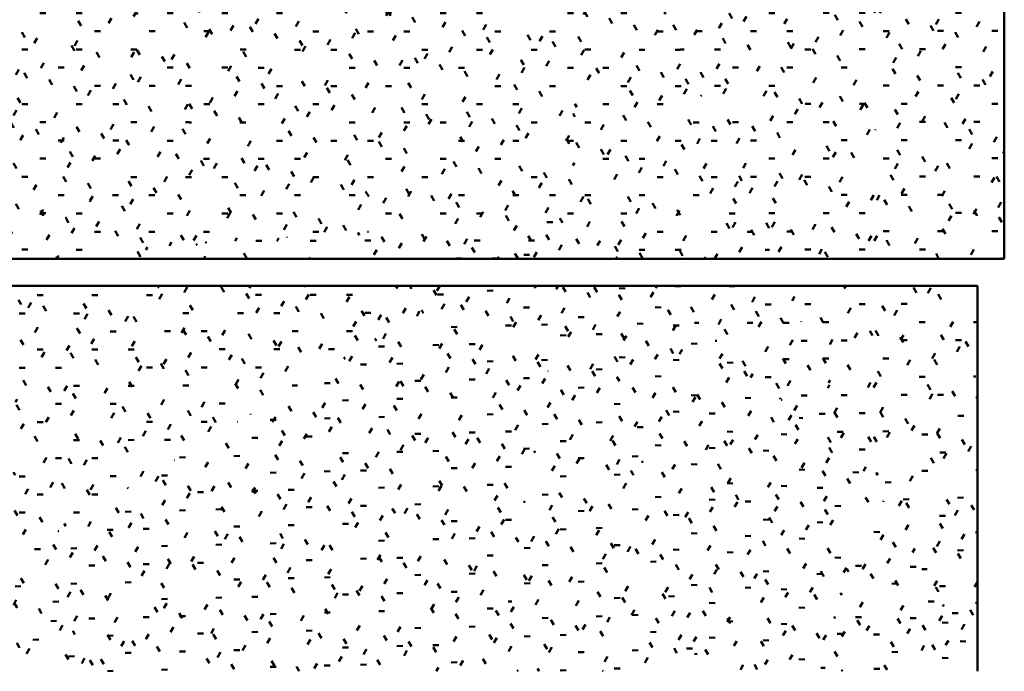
# Model space of a CAD drawing. Header units: millimetres. Extents: x -44271 to 51900, y -56710 to 25730.
# Tile 3 of 61: x -31918 to -26422, y -56710 to -53072. Entities that reach past the tile are written whole.
import ezdxf

# ---------------------------------------------------------------- set-up
doc = ezdxf.new("R2010")
doc.units = ezdxf.units.MM
doc.layers.add('A-DETL-MBND', color=5, linetype='Continuous', lineweight=50)

msp = doc.modelspace()

# ---------------------------------------------------------------- hatches: boundary and pattern name
at = {"layer": 'A-DETL-MBND'}
h = msp.add_hatch(dxfattribs=at)
h.set_pattern_fill('FP_549', color=256, style=0, pattern_type=2)
h.set_pattern_definition([(0.07964, (-235.28, 33.55), (404.4334, 102.15225), [33.366, -269.96, 33.366, -1887.695]), (0.07964, (-235.28, 33.55), (404.4334, 102.15225), [-336.691, -269.96, 33.366, -573.285, -1011.085]), (0.07964, (-235.28, 33.55), (404.4334, 102.15225), [-1213.302, 33.366, -269.96, 33.366, -674.394]), (0.07964, (-235.28, 33.55), (404.4334, 102.15225), [-1549.993, -168.851, 33.366, -472.177]), (119.902, (-83.62, 84.56), (-289.77891, 300.72004), [33.465, -270.762, -1926.768]), (119.902, (-83.62, 84.56), (-289.77891, 300.72004), [-304.227, 33.465, -270.762, -1622.541]), (119.902, (-83.62, 84.56), (-289.77891, 300.72004), [-608.453, 33.465, -574.988, -1014.088]), (119.902, (-83.62, 84.56), (-289.77891, 300.72004), [-1216.906, 33.465, -270.762, -709.862]), (119.902, (-83.62, 84.56), (-289.77891, 300.72004), [-1521.133, 33.465, -169.353, -507.044]), (119.902, (-83.62, 84.56), (-289.77891, 300.72004), [-1723.95, 33.465, -473.579]), (240.137, (-33.06, 287.8), (-114.65833, -402.87129), [33.505, -271.087, -1929.083]), (240.137, (-33.06, 287.8), (-114.65833, -402.87129), [-304.592, 33.505, -271.087, -1624.491]), (240.137, (-33.06, 287.8), (-114.65833, -402.87129), [-609.184, 33.505, -575.679, -1015.307]), (240.137, (-33.06, 287.8), (-114.65833, -402.87129), [-1218.368, 33.505, -271.087, -710.715]), (240.137, (-33.06, 287.8), (-114.65833, -402.87129), [-1522.96, 33.505, -169.556, -507.653]), (240.137, (-33.06, 287.8), (-114.65833, -402.87129), [-1726.022, 33.505, -474.148])])
h.paths.add_polyline_path([(-27166.9, -54406.8), (-27151.7, -54406.8), (-27092.8, -49676), (-28810, -51938.3), (-27710.9, -54406.8)])
h = msp.add_hatch(dxfattribs=at)
h.set_pattern_fill('FP_561', color=256, style=0, pattern_type=2)
h.set_pattern_definition([(0.06671, (-167.35, 27.74), (404.98044, 102.06159), [33.411, -270.325, 33.411, -1890.247]), (0.06671, (-167.35, 27.74), (404.98044, 102.06159), [-337.146, -270.325, 33.411, -574.06, -1012.452]), (0.06671, (-167.35, 27.74), (404.98044, 102.06159), [-1214.942, 33.411, -270.325, 33.411, -675.305]), (0.06671, (-167.35, 27.74), (404.98044, 102.06159), [-1552.089, -169.079, 33.411, -472.815]), (119.932, (-15.48, 78.72), (-290.16961, 300.78706), [33.479, -270.879, -1927.606]), (119.932, (-15.48, 78.72), (-290.16961, 300.78706), [-304.359, 33.479, -270.879, -1623.247]), (119.932, (-15.48, 78.72), (-290.16961, 300.78706), [-608.718, 33.479, -575.238, -1014.53]), (119.932, (-15.48, 78.72), (-290.16961, 300.78706), [-1217.435, 33.479, -270.879, -710.171]), (119.932, (-15.48, 78.72), (-290.16961, 300.78706), [-1521.794, 33.479, -169.426, -507.265]), (119.932, (-15.48, 78.72), (-290.16961, 300.78706), [-1724.7, 33.479, -473.785]), (240.101, (35.14, 281.95), (-114.809, -402.8477), [33.513, -271.152, -1929.547]), (240.101, (35.14, 281.95), (-114.809, -402.8477), [-304.665, 33.513, -271.152, -1624.882]), (240.101, (35.14, 281.95), (-114.809, -402.8477), [-609.331, 33.513, -575.818, -1015.551]), (240.101, (35.14, 281.95), (-114.809, -402.8477), [-1218.661, 33.513, -271.152, -710.886]), (240.101, (35.14, 281.95), (-114.809, -402.8477), [-1523.327, 33.513, -169.597, -507.776]), (240.101, (35.14, 281.95), (-114.809, -402.8477), [-1726.437, 33.513, -474.262])])
h.paths.add_polyline_path([(-26421.6, -54406.8), (-26421.6, -49781.6), (-27092.8, -49676), (-27151.7, -54406.8)])
h = msp.add_hatch(dxfattribs=at)
h.set_pattern_fill('FP_546', color=256, style=0, pattern_type=2)
h.set_pattern_definition([(0.00196, (-7.3, 1.39), (406.36352, 101.6139), [33.525, -271.248, 33.525, -1896.702]), (0.00196, (-7.3, 1.39), (406.36352, 101.6139), [-338.298, -271.248, 33.525, -576.02, -1015.909]), (0.00196, (-7.3, 1.39), (406.36352, 101.6139), [-1219.091, 33.525, -271.248, 33.525, -677.611]), (0.00196, (-7.3, 1.39), (406.36352, 101.6139), [-1557.389, -169.657, 33.525, -474.43]), (119.998, (145.09, 52.2), (-291.16084, 301.14374), [33.527, -271.261, -1930.324]), (119.998, (145.09, 52.2), (-291.16084, 301.14374), [-304.788, 33.527, -271.261, -1625.536]), (119.998, (145.09, 52.2), (-291.16084, 301.14374), [-609.576, 33.527, -576.049, -1015.96]), (119.998, (145.09, 52.2), (-291.16084, 301.14374), [-1219.152, 33.527, -271.261, -711.172]), (119.998, (145.09, 52.2), (-291.16084, 301.14374), [-1523.94, 33.527, -169.665, -507.98]), (119.998, (145.09, 52.2), (-291.16084, 301.14374), [-1727.132, 33.527, -474.453]), (240.003, (195.88, 255.4), (-115.19866, -402.75649), [33.528, -271.269, -1930.381]), (240.003, (195.88, 255.4), (-115.19866, -402.75649), [-304.797, 33.528, -271.269, -1625.584]), (240.003, (195.88, 255.4), (-115.19866, -402.75649), [-609.594, 33.528, -576.066, -1015.99]), (240.003, (195.88, 255.4), (-115.19866, -402.75649), [-1219.188, 33.528, -271.269, -711.193]), (240.003, (195.88, 255.4), (-115.19866, -402.75649), [-1523.985, 33.528, -169.67, -507.995]), (240.003, (195.88, 255.4), (-115.19866, -402.75649), [-1727.183, 33.528, -474.467])])
h.paths.add_polyline_path([(-31917.5, -54392.6), (-28810, -51938.3), (-33605.8, -51798.4), (-31947.7, -54346.2)])
h = msp.add_hatch(dxfattribs=at)
h.set_pattern_fill('FP_550', color=256, style=0, pattern_type=2)
h.set_pattern_definition([(359.99851, (-6.4, -2.01), (406.38364, 101.58943), [33.527, -271.261, 33.527, -1896.793]), (359.99851, (-6.4, -2.01), (406.38364, 101.58943), [-338.314, -271.261, 33.527, -576.048, -1015.958]), (359.99851, (-6.4, -2.01), (406.38364, 101.58943), [-1219.15, 33.527, -271.261, 33.527, -677.644]), (359.99851, (-6.4, -2.01), (406.38364, 101.58943), [-1557.463, -169.665, 33.527, -474.452]), (119.999, (145.99, 48.78), (-291.17796, 301.1572), [33.528, -271.271, -1930.396]), (119.999, (145.99, 48.78), (-291.17796, 301.1572), [-304.799, 33.528, -271.271, -1625.597]), (119.999, (145.99, 48.78), (-291.17796, 301.1572), [-609.599, 33.528, -576.071, -1015.998]), (119.999, (145.99, 48.78), (-291.17796, 301.1572), [-1219.197, 33.528, -271.271, -711.198]), (119.999, (145.99, 48.78), (-291.17796, 301.1572), [-1523.997, 33.528, -169.672, -507.999]), (119.999, (145.99, 48.78), (-291.17796, 301.1572), [-1727.196, 33.528, -474.471]), (240.001, (196.79, 251.98), (-115.20402, -402.7494), [33.527, -271.265, -1930.352]), (240.001, (196.79, 251.98), (-115.20402, -402.7494), [-304.792, 33.527, -271.265, -1625.56]), (240.001, (196.79, 251.98), (-115.20402, -402.7494), [-609.585, 33.527, -576.058, -1015.975]), (240.001, (196.79, 251.98), (-115.20402, -402.7494), [-1219.17, 33.527, -271.265, -711.182]), (240.001, (196.79, 251.98), (-115.20402, -402.7494), [-1523.962, 33.527, -169.668, -507.987]), (240.001, (196.79, 251.98), (-115.20402, -402.7494), [-1727.157, 33.527, -474.46])])
h.paths.add_polyline_path([(-31917.5, -54392.6), (-28821.8, -54174.4), (-28810, -51938.3), (-31641.3, -54174.4)])
h = msp.add_hatch(dxfattribs=at)
h.set_pattern_fill('FP_553', color=256, style=0, pattern_type=2)
h.set_pattern_definition([(359.98302, (-571.84, -9.26), (402.7311, 101.48065), [33.225, -268.823, -1912.974]), (359.98302, (-571.84, -9.26), (402.7311, 101.48065), [-302.049, 33.225, -268.823, -1610.926]), (359.98302, (-571.84, -9.26), (402.7311, 101.48065), [-604.097, 33.225, -570.872, -1006.828]), (359.98302, (-571.84, -9.26), (402.7311, 101.48065), [-1208.194, 33.225, -268.823, -704.78]), (359.98302, (-571.84, -9.26), (402.7311, 101.48065), [-1510.243, 33.225, -168.14, -503.414]), (359.98302, (-571.84, -9.26), (402.7311, 101.48065), [-1711.608, 33.225, -470.189]), (119.771, (-420.81, 41.5), (-288.55768, 301.23965), [33.457, -270.696, 33.457, -1892.844]), (119.771, (-420.81, 41.5), (-288.55768, 301.23965), [-337.61, -270.696, 33.457, -574.849, -1013.843]), (119.771, (-420.81, 41.5), (-288.55768, 301.23965), [-1216.611, 33.457, -270.696, 33.457, -676.233]), (119.771, (-420.81, 41.5), (-288.55768, 301.23965), [-1554.221, -169.312, 33.457, -473.464]), (240.22, (-370.47, 244.68), (-114.17314, -402.71789), [33.448, -270.627, -1925.809]), (240.22, (-370.47, 244.68), (-114.17314, -402.71789), [-304.075, 33.448, -270.627, -1621.734]), (240.22, (-370.47, 244.68), (-114.17314, -402.71789), [-608.15, 33.448, -574.702, -1013.584]), (240.22, (-370.47, 244.68), (-114.17314, -402.71789), [-1216.3, 33.448, -270.627, -709.509]), (240.22, (-370.47, 244.68), (-114.17314, -402.71789), [-1520.375, 33.448, -169.268, -506.792]), (240.22, (-370.47, 244.68), (-114.17314, -402.71789), [-1723.092, 33.448, -473.344])])
h.paths.add_polyline_path([(-28557.3, -54406.8), (-27710.9, -54406.8), (-28810, -51938.3), (-28821.8, -54174.4), (-28723.7, -54260.6)])
h = msp.add_hatch(dxfattribs=at)
h.set_pattern_fill('FP_519', color=256, style=0, pattern_type=2)
h.set_pattern_definition([(0.09598, (78.25, -485.22), (406.34512, 101.75184), [33.524, -271.236, -1930.142]), (0.09598, (78.25, -485.22), (406.34512, 101.75184), [-304.759, 33.524, -271.236, -1625.383]), (0.09598, (78.25, -485.22), (406.34512, 101.75184), [-609.519, 33.524, -575.995, -1015.864]), (0.09598, (78.25, -485.22), (406.34512, 101.75184), [-1219.037, 33.524, -271.236, -711.105]), (0.09598, (78.25, -485.22), (406.34512, 101.75184), [-1523.796, 33.524, -169.649, -507.932]), (0.09598, (78.25, -485.22), (406.34512, 101.75184), [-1726.969, 33.524, -474.409]), (120.151, (230.63, -434.43), (-291.15168, 299.0942), [33.372, -270.008, -1921.403]), (120.151, (230.63, -434.43), (-291.15168, 299.0942), [-303.379, 33.372, -270.008, -1618.024]), (120.151, (230.63, -434.43), (-291.15168, 299.0942), [-606.759, 33.372, -573.387, -1011.265]), (120.151, (230.63, -434.43), (-291.15168, 299.0942), [-1213.518, 33.372, -270.008, -707.885]), (120.151, (230.63, -434.43), (-291.15168, 299.0942), [-1516.897, 33.372, -168.881, -505.632]), (120.151, (230.63, -434.43), (-291.15168, 299.0942), [-1719.15, 33.372, -472.261]), (239.898, (281.43, -232.2), (-115.19503, -400.8489), [33.42, -270.401, -1924.2]), (239.898, (281.43, -232.2), (-115.19503, -400.8489), [-303.821, 33.42, -270.401, -1620.379]), (239.898, (281.43, -232.2), (-115.19503, -400.8489), [-607.642, 33.42, -574.222, -1012.737]), (239.898, (281.43, -232.2), (-115.19503, -400.8489), [-1215.284, 33.42, -270.401, -708.916]), (239.898, (281.43, -232.2), (-115.19503, -400.8489), [-1519.105, 33.42, -169.127, -506.368]), (239.898, (281.43, -232.2), (-115.19503, -400.8489), [-1721.652, 33.42, -472.948])])
h.paths.add_polyline_path([(-29244.7, -54406.8), (-29204.2, -54406.8), (-28821.8, -54174.4), (-31917.5, -54392.6), (-31917.5, -54406.8)])
h = msp.add_hatch(dxfattribs=at)
h.set_pattern_fill('FP_560', color=256, style=0, pattern_type=2)
h.set_pattern_definition([(1.437, (1012.37, -2380.93), (404.25026, 108.69687), [33.361, -269.921, -1920.788]), (1.437, (1012.37, -2380.93), (404.25026, 108.69687), [-303.282, 33.361, -269.921, -1617.506]), (1.437, (1012.37, -2380.93), (404.25026, 108.69687), [-606.565, 33.361, -573.204, -1010.941]), (1.437, (1012.37, -2380.93), (404.25026, 108.69687), [-1213.129, 33.361, -269.921, -707.659]), (1.437, (1012.37, -2380.93), (404.25026, 108.69687), [-1516.411, 33.361, -168.827, -505.47]), (1.437, (1012.37, -2380.93), (404.25026, 108.69687), [-1718.6, 33.361, -472.109]), (121.004, (1163.97, -2327.85), (-289.64706, 284.86346), [32.373, -261.927, -1863.898]), (121.004, (1163.97, -2327.85), (-289.64706, 284.86346), [-294.3, 32.373, -261.927, -1569.598]), (121.004, (1163.97, -2327.85), (-289.64706, 284.86346), [-588.599, 32.373, -556.226, -980.999]), (121.004, (1163.97, -2327.85), (-289.64706, 284.86346), [-1177.199, 32.373, -261.927, -686.699]), (121.004, (1163.97, -2327.85), (-289.64706, 284.86346), [-1471.498, 32.373, -163.827, -490.499]), (121.004, (1163.97, -2327.85), (-289.64706, 284.86346), [-1667.698, 32.373, -458.126]), (239.742, (1214.5, -2129.47), (-114.6041, -393.56254), [33.093, -267.753, -1905.359]), (239.742, (1214.5, -2129.47), (-114.6041, -393.56254), [-300.846, 33.093, -267.753, -1604.513]), (239.742, (1214.5, -2129.47), (-114.6041, -393.56254), [-601.692, 33.093, -568.599, -1002.82]), (239.742, (1214.5, -2129.47), (-114.6041, -393.56254), [-1203.385, 33.093, -267.753, -701.974]), (239.742, (1214.5, -2129.47), (-114.6041, -393.56254), [-1504.231, 33.093, -167.471, -501.41]), (239.742, (1214.5, -2129.47), (-114.6041, -393.56254), [-1704.795, 33.093, -468.317])])
h.paths.add_polyline_path([(-28861.9, -54406.8), (-28821.8, -54174.4), (-29204.2, -54406.8)])
h = msp.add_hatch(dxfattribs=at)
h.set_pattern_fill('FP_551', color=256, style=0, pattern_type=2)
h.set_pattern_definition([(1.882, (1214.84, -2268.37), (402.8709, 111.671), [33.255, -269.061, -1914.667]), (1.882, (1214.84, -2268.37), (402.8709, 111.671), [-302.316, 33.255, -269.061, -1612.351]), (1.882, (1214.84, -2268.37), (402.8709, 111.671), [-604.632, 33.255, -571.377, -1007.719]), (1.882, (1214.84, -2268.37), (402.8709, 111.671), [-1209.263, 33.255, -269.061, -705.404]), (1.882, (1214.84, -2268.37), (402.8709, 111.671), [-1511.579, 33.255, -168.289, -503.86]), (1.882, (1214.84, -2268.37), (402.8709, 111.671), [-1713.123, 33.255, -470.605]), (121.067, (1365.91, -2214.19), (-288.66155, 282.2789), [32.204, -260.561, -1854.177]), (121.067, (1365.91, -2214.19), (-288.66155, 282.2789), [-292.765, 32.204, -260.561, -1561.412]), (121.067, (1365.91, -2214.19), (-288.66155, 282.2789), [-585.53, 32.204, -553.325, -975.883]), (121.067, (1365.91, -2214.19), (-288.66155, 282.2789), [-1171.059, 32.204, -260.561, -683.118]), (121.067, (1365.91, -2214.19), (-288.66155, 282.2789), [-1463.824, 32.204, -162.972, -487.941]), (121.067, (1365.91, -2214.19), (-288.66155, 282.2789), [-1659, 32.204, -455.737]), (239.908, (1416.27, -2015.67), (-114.20958, -393.95402), [33.144, -268.169, -1908.319]), (239.908, (1416.27, -2015.67), (-114.20958, -393.95402), [-301.314, 33.144, -268.169, -1607.006]), (239.908, (1416.27, -2015.67), (-114.20958, -393.95402), [-602.627, 33.144, -569.483, -1004.378]), (239.908, (1416.27, -2015.67), (-114.20958, -393.95402), [-1205.254, 33.144, -268.169, -703.065]), (239.908, (1416.27, -2015.67), (-114.20958, -393.95402), [-1506.568, 33.144, -167.731, -502.189]), (239.908, (1416.27, -2015.67), (-114.20958, -393.95402), [-1707.443, 33.144, -469.045])])
h.paths.add_polyline_path([(-28810, -54406.8), (-28757.9, -54406.8), (-28821.8, -54174.4), (-28861.9, -54406.8), (-28821.8, -54406.8)])
h = msp.add_hatch(dxfattribs=at)
h.set_pattern_fill('FP_568', color=256, style=0, pattern_type=2)
h.set_pattern_definition([(357.148, (-3273.06, -6753.26), (401.58238, 76.2312), [33.172, -268.388, -1909.877]), (357.148, (-3273.06, -6753.26), (401.58238, 76.2312), [-301.56, 33.172, -268.388, -1608.318]), (357.148, (-3273.06, -6753.26), (401.58238, 76.2312), [-603.119, 33.172, -569.948, -1005.199]), (357.148, (-3273.06, -6753.26), (401.58238, 76.2312), [-1206.238, 33.172, -268.388, -703.639]), (357.148, (-3273.06, -6753.26), (401.58238, 76.2312), [-1507.798, 33.172, -167.868, -502.599]), (357.148, (-3273.06, -6753.26), (401.58238, 76.2312), [-1708.838, 33.172, -469.428]), (120.317, (-3122.46, -6712.64), (-287.73523, 299.59013), [32.817, -265.515, -1889.435]), (120.317, (-3122.46, -6712.64), (-287.73523, 299.59013), [-298.332, 32.817, -265.515, -1591.103]), (120.317, (-3122.46, -6712.64), (-287.73523, 299.59013), [-596.664, 32.817, -563.847, -994.44]), (120.317, (-3122.46, -6712.64), (-287.73523, 299.59013), [-1193.328, 32.817, -265.515, -696.108]), (120.317, (-3122.46, -6712.64), (-287.73523, 299.59013), [-1491.659, 32.817, -166.071, -497.22]), (120.317, (-3122.46, -6712.64), (-287.73523, 299.59013), [-1690.547, 32.817, -464.403]), (238.163, (-3072.26, -6522.66), (-113.84525, -375.82518), [31.403, -254.079, -1808.051]), (238.163, (-3072.26, -6522.66), (-113.84525, -375.82518), [-285.482, 31.403, -254.079, -1522.57]), (238.163, (-3072.26, -6522.66), (-113.84525, -375.82518), [-570.964, 31.403, -539.561, -951.606]), (238.163, (-3072.26, -6522.66), (-113.84525, -375.82518), [-1141.927, 31.403, -254.079, -666.124]), (238.163, (-3072.26, -6522.66), (-113.84525, -375.82518), [-1427.409, 31.403, -158.918, -475.803]), (238.163, (-3072.26, -6522.66), (-113.84525, -375.82518), [-1617.73, 31.403, -444.4])])
h.paths.add_polyline_path([(-28673.1, -54406.8), (-28557.3, -54406.8), (-28821.8, -54174.4), (-28757.9, -54406.8)])
h = msp.add_hatch(dxfattribs=at)
h.set_pattern_fill('FP_23', color=256, style=0, pattern_type=2)
h.set_pattern_definition([(0.09598, (78.1, -484.26), (406.34512, 101.75184), [33.524, -271.236, 33.524, -1896.618]), (0.09598, (78.1, -484.26), (406.34512, 101.75184), [-338.283, -271.236, 33.524, -575.995, -1015.864]), (0.09598, (78.1, -484.26), (406.34512, 101.75184), [-1219.037, 33.524, -271.236, 33.524, -677.581]), (0.09598, (78.1, -484.26), (406.34512, 101.75184), [-1557.32, -169.649, 33.524, -474.409]), (120.151, (230.48, -433.46), (-291.15168, 299.0942), [33.372, -270.008, -1921.403]), (120.151, (230.48, -433.46), (-291.15168, 299.0942), [-303.379, 33.372, -270.008, -1618.024]), (120.151, (230.48, -433.46), (-291.15168, 299.0942), [-606.759, 33.372, -573.387, -1011.265]), (120.151, (230.48, -433.46), (-291.15168, 299.0942), [-1213.518, 33.372, -270.008, -707.885]), (120.151, (230.48, -433.46), (-291.15168, 299.0942), [-1516.897, 33.372, -168.881, -505.632]), (120.151, (230.48, -433.46), (-291.15168, 299.0942), [-1719.15, 33.372, -472.261]), (239.898, (281.27, -231.24), (-115.19503, -400.8489), [33.42, -270.401, -1924.2]), (239.898, (281.27, -231.24), (-115.19503, -400.8489), [-303.821, 33.42, -270.401, -1620.379]), (239.898, (281.27, -231.24), (-115.19503, -400.8489), [-607.642, 33.42, -574.222, -1012.737]), (239.898, (281.27, -231.24), (-115.19503, -400.8489), [-1215.284, 33.42, -270.401, -708.916]), (239.898, (281.27, -231.24), (-115.19503, -400.8489), [-1519.105, 33.42, -169.127, -506.368]), (239.898, (281.27, -231.24), (-115.19503, -400.8489), [-1721.652, 33.42, -472.948])])
h.paths.add_polyline_path([(-31966.8, -56086.3), (-29450.9, -54556.8), (-31922.3, -54556.8)])
h = msp.add_hatch(dxfattribs=at)
h.set_pattern_fill('FP_37', color=256, style=0, pattern_type=2)
h.set_pattern_definition([(1.437, (1011.43, -2378.72), (404.25026, 108.69687), [33.361, -269.921, -1920.788]), (1.437, (1011.43, -2378.72), (404.25026, 108.69687), [-303.282, 33.361, -269.921, -1617.506]), (1.437, (1011.43, -2378.72), (404.25026, 108.69687), [-606.565, 33.361, -573.204, -1010.941]), (1.437, (1011.43, -2378.72), (404.25026, 108.69687), [-1213.129, 33.361, -269.921, -707.659]), (1.437, (1011.43, -2378.72), (404.25026, 108.69687), [-1516.411, 33.361, -168.827, -505.47]), (1.437, (1011.43, -2378.72), (404.25026, 108.69687), [-1718.6, 33.361, -472.109]), (121.004, (1163.03, -2325.64), (-289.64706, 284.86346), [32.373, -261.927, -1863.898]), (121.004, (1163.03, -2325.64), (-289.64706, 284.86346), [-294.3, 32.373, -261.927, -1569.598]), (121.004, (1163.03, -2325.64), (-289.64706, 284.86346), [-588.599, 32.373, -556.226, -980.999]), (121.004, (1163.03, -2325.64), (-289.64706, 284.86346), [-1177.199, 32.373, -261.927, -686.699]), (121.004, (1163.03, -2325.64), (-289.64706, 284.86346), [-1471.498, 32.373, -163.827, -490.499]), (121.004, (1163.03, -2325.64), (-289.64706, 284.86346), [-1667.698, 32.373, -458.126]), (239.742, (1213.56, -2127.26), (-114.6041, -393.56254), [33.093, -267.753, -1905.359]), (239.742, (1213.56, -2127.26), (-114.6041, -393.56254), [-300.846, 33.093, -267.753, -1604.513]), (239.742, (1213.56, -2127.26), (-114.6041, -393.56254), [-601.692, 33.093, -568.599, -1002.82]), (239.742, (1213.56, -2127.26), (-114.6041, -393.56254), [-1203.385, 33.093, -267.753, -701.974]), (239.742, (1213.56, -2127.26), (-114.6041, -393.56254), [-1504.231, 33.093, -167.471, -501.41]), (239.742, (1213.56, -2127.26), (-114.6041, -393.56254), [-1704.795, 33.093, -468.317])])
h.paths.add_polyline_path([(-29450.9, -56709.5), (-29258.9, -56709.5), (-28887.7, -54556.8), (-29450.9, -54556.8), (-31966.8, -56086.3), (-31426.3, -56709.5), (-29618.4, -56709.5)])
h = msp.add_hatch(dxfattribs=at)
h.set_pattern_fill('FP_35', color=256, style=0, pattern_type=2)
h.set_pattern_definition([(1.882, (1213.64, -2266.13), (402.8709, 111.671), [33.255, -269.061, -1914.667]), (1.882, (1213.64, -2266.13), (402.8709, 111.671), [-302.316, 33.255, -269.061, -1612.351]), (1.882, (1213.64, -2266.13), (402.8709, 111.671), [-604.632, 33.255, -571.377, -1007.719]), (1.882, (1213.64, -2266.13), (402.8709, 111.671), [-1209.263, 33.255, -269.061, -705.404]), (1.882, (1213.64, -2266.13), (402.8709, 111.671), [-1511.579, 33.255, -168.289, -503.86]), (1.882, (1213.64, -2266.13), (402.8709, 111.671), [-1713.123, 33.255, -470.605]), (121.067, (1364.71, -2211.95), (-288.66155, 282.2789), [32.204, -260.561, -1854.177]), (121.067, (1364.71, -2211.95), (-288.66155, 282.2789), [-292.765, 32.204, -260.561, -1561.412]), (121.067, (1364.71, -2211.95), (-288.66155, 282.2789), [-585.53, 32.204, -553.325, -975.883]), (121.067, (1364.71, -2211.95), (-288.66155, 282.2789), [-1171.059, 32.204, -260.561, -683.118]), (121.067, (1364.71, -2211.95), (-288.66155, 282.2789), [-1463.824, 32.204, -162.972, -487.941]), (121.067, (1364.71, -2211.95), (-288.66155, 282.2789), [-1659, 32.204, -455.737]), (239.908, (1415.07, -2013.43), (-114.20958, -393.95402), [33.144, -268.169, -1908.319]), (239.908, (1415.07, -2013.43), (-114.20958, -393.95402), [-301.314, 33.144, -268.169, -1607.006]), (239.908, (1415.07, -2013.43), (-114.20958, -393.95402), [-602.627, 33.144, -569.483, -1004.378]), (239.908, (1415.07, -2013.43), (-114.20958, -393.95402), [-1205.254, 33.144, -268.169, -703.065]), (239.908, (1415.07, -2013.43), (-114.20958, -393.95402), [-1506.568, 33.144, -167.731, -502.189]), (239.908, (1415.07, -2013.43), (-114.20958, -393.95402), [-1707.443, 33.144, -469.045])])
h.paths.add_polyline_path([(-28887.7, -56709.5), (-28124.7, -56709.5), (-28716.6, -54556.8), (-28887.7, -54556.8), (-29258.9, -56709.5), (-29244.7, -56709.5)])
h = msp.add_hatch(dxfattribs=at)
h.set_pattern_fill('FP_44', color=256, style=0, pattern_type=2)
h.set_pattern_definition([(357.148, (-3271.69, -6750.44), (401.58238, 76.2312), [33.172, -268.388, -1909.877]), (357.148, (-3271.69, -6750.44), (401.58238, 76.2312), [-301.56, 33.172, -268.388, -1608.318]), (357.148, (-3271.69, -6750.44), (401.58238, 76.2312), [-603.119, 33.172, -569.948, -1005.199]), (357.148, (-3271.69, -6750.44), (401.58238, 76.2312), [-1206.238, 33.172, -268.388, -703.639]), (357.148, (-3271.69, -6750.44), (401.58238, 76.2312), [-1507.798, 33.172, -167.868, -502.599]), (357.148, (-3271.69, -6750.44), (401.58238, 76.2312), [-1708.838, 33.172, -469.428]), (120.317, (-3121.1, -6709.82), (-287.73523, 299.59013), [32.817, -265.515, -1889.435]), (120.317, (-3121.1, -6709.82), (-287.73523, 299.59013), [-298.332, 32.817, -265.515, -1591.103]), (120.317, (-3121.1, -6709.82), (-287.73523, 299.59013), [-596.664, 32.817, -563.847, -994.44]), (120.317, (-3121.1, -6709.82), (-287.73523, 299.59013), [-1193.328, 32.817, -265.515, -696.108]), (120.317, (-3121.1, -6709.82), (-287.73523, 299.59013), [-1491.659, 32.817, -166.071, -497.22]), (120.317, (-3121.1, -6709.82), (-287.73523, 299.59013), [-1690.547, 32.817, -464.403]), (238.163, (-3070.9, -6519.85), (-113.84525, -375.82518), [31.403, -254.079, -1808.051]), (238.163, (-3070.9, -6519.85), (-113.84525, -375.82518), [-285.482, 31.403, -254.079, -1522.57]), (238.163, (-3070.9, -6519.85), (-113.84525, -375.82518), [-570.964, 31.403, -539.561, -951.606]), (238.163, (-3070.9, -6519.85), (-113.84525, -375.82518), [-1141.927, 31.403, -254.079, -666.124]), (238.163, (-3070.9, -6519.85), (-113.84525, -375.82518), [-1427.409, 31.403, -158.918, -475.803]), (238.163, (-3070.9, -6519.85), (-113.84525, -375.82518), [-1617.73, 31.403, -444.4])])
h.paths.add_polyline_path([(-27781.1, -56709.5), (-27451.8, -56709.5), (-27166.9, -55628.6), (-28386.6, -54556.8), (-28716.6, -54556.8), (-28124.7, -56709.5)])
h = msp.add_hatch(dxfattribs=at)
h.set_pattern_fill('FP_36', color=256, style=0, pattern_type=2)
h.set_pattern_definition([(359.98302, (-573.1, -9.28), (402.7311, 101.48065), [33.225, -268.823, -1912.974]), (359.98302, (-573.1, -9.28), (402.7311, 101.48065), [-302.049, 33.225, -268.823, -1610.926]), (359.98302, (-573.1, -9.28), (402.7311, 101.48065), [-604.097, 33.225, -570.872, -1006.828]), (359.98302, (-573.1, -9.28), (402.7311, 101.48065), [-1208.194, 33.225, -268.823, -704.78]), (359.98302, (-573.1, -9.28), (402.7311, 101.48065), [-1510.243, 33.225, -168.14, -503.414]), (359.98302, (-573.1, -9.28), (402.7311, 101.48065), [-1711.608, 33.225, -470.189]), (119.771, (-422.07, 41.48), (-288.55768, 301.23965), [33.457, -270.696, -1926.301]), (119.771, (-422.07, 41.48), (-288.55768, 301.23965), [-304.153, 33.457, -270.696, -1622.148]), (119.771, (-422.07, 41.48), (-288.55768, 301.23965), [-608.306, 33.457, -574.849, -1013.843]), (119.771, (-422.07, 41.48), (-288.55768, 301.23965), [-1216.611, 33.457, -270.696, -709.69]), (119.771, (-422.07, 41.48), (-288.55768, 301.23965), [-1520.764, 33.457, -169.312, -506.921]), (119.771, (-422.07, 41.48), (-288.55768, 301.23965), [-1723.532, 33.457, -473.464]), (240.22, (-371.73, 244.66), (-114.17314, -402.71789), [33.448, -270.627, -1925.809]), (240.22, (-371.73, 244.66), (-114.17314, -402.71789), [-304.075, 33.448, -270.627, -1621.734]), (240.22, (-371.73, 244.66), (-114.17314, -402.71789), [-608.15, 33.448, -574.702, -1013.584]), (240.22, (-371.73, 244.66), (-114.17314, -402.71789), [-1216.3, 33.448, -270.627, -709.509]), (240.22, (-371.73, 244.66), (-114.17314, -402.71789), [-1520.375, 33.448, -169.268, -506.792]), (240.22, (-371.73, 244.66), (-114.17314, -402.71789), [-1723.092, 33.448, -473.344])])
h.paths.add_polyline_path([(-27166.9, -55628.6), (-27644.1, -54556.8), (-28386.6, -54556.8), (-27781.1, -55088.9)])
h = msp.add_hatch(dxfattribs=at)
h.set_pattern_fill('FP_34', color=256, style=0, pattern_type=2)
h.set_pattern_definition([(0.07964, (-236.21, 33.68), (404.4334, 102.15225), [33.366, -269.96, 33.366, -1887.695]), (0.07964, (-236.21, 33.68), (404.4334, 102.15225), [-336.691, -269.96, 33.366, -573.285, -1011.085]), (0.07964, (-236.21, 33.68), (404.4334, 102.15225), [-1213.302, 33.366, -269.96, 33.366, -674.394]), (0.07964, (-236.21, 33.68), (404.4334, 102.15225), [-1549.993, -168.851, 33.366, -472.177]), (119.902, (-84.55, 84.69), (-289.77891, 300.72004), [33.465, -270.762, -1926.768]), (119.902, (-84.55, 84.69), (-289.77891, 300.72004), [-304.227, 33.465, -270.762, -1622.541]), (119.902, (-84.55, 84.69), (-289.77891, 300.72004), [-608.453, 33.465, -574.988, -1014.088]), (119.902, (-84.55, 84.69), (-289.77891, 300.72004), [-1216.906, 33.465, -270.762, -709.862]), (119.902, (-84.55, 84.69), (-289.77891, 300.72004), [-1521.133, 33.465, -169.353, -507.044]), (119.902, (-84.55, 84.69), (-289.77891, 300.72004), [-1723.95, 33.465, -473.579]), (240.137, (-33.99, 287.94), (-114.65833, -402.87129), [33.505, -271.087, -1929.083]), (240.137, (-33.99, 287.94), (-114.65833, -402.87129), [-304.592, 33.505, -271.087, -1624.491]), (240.137, (-33.99, 287.94), (-114.65833, -402.87129), [-609.184, 33.505, -575.679, -1015.307]), (240.137, (-33.99, 287.94), (-114.65833, -402.87129), [-1218.368, 33.505, -271.087, -710.715]), (240.137, (-33.99, 287.94), (-114.65833, -402.87129), [-1522.96, 33.505, -169.556, -507.653]), (240.137, (-33.99, 287.94), (-114.65833, -402.87129), [-1726.022, 33.505, -474.148])])
h.paths.add_polyline_path([(-27166.9, -55628.6), (-27153.6, -54556.8), (-27644.1, -54556.8)])
h = msp.add_hatch(dxfattribs=at)
h.set_pattern_fill('FP_41', color=256, style=0, pattern_type=2)
h.set_pattern_definition([(0.06671, (-168.14, 27.87), (404.98044, 102.06159), [33.411, -270.325, 33.411, -1890.247]), (0.06671, (-168.14, 27.87), (404.98044, 102.06159), [-337.146, -270.325, 33.411, -574.06, -1012.452]), (0.06671, (-168.14, 27.87), (404.98044, 102.06159), [-1214.942, 33.411, -270.325, 33.411, -675.305]), (0.06671, (-168.14, 27.87), (404.98044, 102.06159), [-1552.089, -169.079, 33.411, -472.815]), (119.932, (-16.27, 78.85), (-290.16961, 300.78706), [33.479, -270.879, 33.479, -1894.127]), (119.932, (-16.27, 78.85), (-290.16961, 300.78706), [-337.838, -270.879, 33.479, -575.238, -1014.53]), (119.932, (-16.27, 78.85), (-290.16961, 300.78706), [-1217.435, 33.479, -270.879, 33.479, -676.691]), (119.932, (-16.27, 78.85), (-290.16961, 300.78706), [-1555.274, -169.426, 33.479, -473.785]), (240.101, (34.35, 282.08), (-114.809, -402.8477), [33.513, -271.152, -1929.547]), (240.101, (34.35, 282.08), (-114.809, -402.8477), [-304.665, 33.513, -271.152, -1624.882]), (240.101, (34.35, 282.08), (-114.809, -402.8477), [-609.331, 33.513, -575.818, -1015.551]), (240.101, (34.35, 282.08), (-114.809, -402.8477), [-1218.661, 33.513, -271.152, -710.886]), (240.101, (34.35, 282.08), (-114.809, -402.8477), [-1523.327, 33.513, -169.597, -507.776]), (240.101, (34.35, 282.08), (-114.809, -402.8477), [-1726.437, 33.513, -474.262])])
h.paths.add_polyline_path([(-27166.9, -55628.6), (-26571.6, -55056.3), (-26571.6, -54556.8), (-27153.6, -54556.8), (-27159.8, -55056.3)])
h = msp.add_hatch(dxfattribs=at)
h.set_pattern_fill('FP_42', color=256, style=0, pattern_type=2)
h.set_pattern_definition([(0.61799, (-27.3, 14.43), (402.3169, 105.64944), [33.193, -268.562, 33.193, -1877.921]), (0.61799, (-27.3, 14.43), (402.3169, 105.64944), [-334.948, -268.562, 33.193, -570.317, -1005.85]), (0.61799, (-27.3, 14.43), (402.3169, 105.64944), [-1207.019, 33.193, -268.562, 33.193, -670.902]), (0.61799, (-27.3, 14.43), (402.3169, 105.64944), [-1541.967, -167.977, 33.193, -469.732]), (119.974, (123.57, 66.72), (-288.26079, 297.1847), [33.217, -268.755, -1912.491]), (119.974, (123.57, 66.72), (-288.26079, 297.1847), [-301.972, 33.217, -268.755, -1610.519]), (119.974, (123.57, 66.72), (-288.26079, 297.1847), [-603.945, 33.217, -570.728, -1006.574]), (119.974, (123.57, 66.72), (-288.26079, 297.1847), [-1207.889, 33.217, -268.755, -704.602]), (119.974, (123.57, 66.72), (-288.26079, 297.1847), [-1509.862, 33.217, -168.098, -503.287]), (119.974, (123.57, 66.72), (-288.26079, 297.1847), [-1711.177, 33.217, -470.07]), (240.331, (173.86, 269.88), (-114.05745, -402.8324), [33.528, -271.268, -1930.375]), (240.331, (173.86, 269.88), (-114.05745, -402.8324), [-304.796, 33.528, -271.268, -1625.579]), (240.331, (173.86, 269.88), (-114.05745, -402.8324), [-609.592, 33.528, -576.064, -1015.987]), (240.331, (173.86, 269.88), (-114.05745, -402.8324), [-1219.184, 33.528, -271.268, -711.191]), (240.331, (173.86, 269.88), (-114.05745, -402.8324), [-1523.98, 33.528, -169.67, -507.993]), (240.331, (173.86, 269.88), (-114.05745, -402.8324), [-1727.178, 33.528, -474.466])])
h.paths.add_polyline_path([(-26571.6, -55681), (-26571.6, -55056.3), (-27166.9, -55628.6), (-26756.2, -55664.8)])
h = msp.add_hatch(dxfattribs=at)
h.set_pattern_fill('FP_38', color=256, style=0, pattern_type=2)
h.set_pattern_definition([(358.941, (-1077.22, -6905.95), (405.8157, 87.88973), [33.485, -270.928, -1927.953]), (358.941, (-1077.22, -6905.95), (405.8157, 87.88973), [-304.414, 33.485, -270.928, -1623.539]), (358.941, (-1077.22, -6905.95), (405.8157, 87.88973), [-608.827, 33.485, -575.342, -1014.712]), (358.941, (-1077.22, -6905.95), (405.8157, 87.88973), [-1217.654, 33.485, -270.928, -710.298]), (358.941, (-1077.22, -6905.95), (405.8157, 87.88973), [-1522.068, 33.485, -169.457, -507.356]), (358.941, (-1077.22, -6905.95), (405.8157, 87.88973), [-1725.01, 33.485, -473.87]), (121.264, (-925.035, -6861.06), (-290.76831, 288.1244), [32.255, -260.973, -1857.114]), (121.264, (-925.035, -6861.06), (-290.76831, 288.1244), [-293.229, 32.255, -260.973, -1563.886]), (121.264, (-925.035, -6861.06), (-290.76831, 288.1244), [-586.457, 32.255, -554.202, -977.428]), (121.264, (-925.035, -6861.06), (-290.76831, 288.1244), [-1172.914, 32.255, -260.973, -684.2]), (121.264, (-925.035, -6861.06), (-290.76831, 288.1244), [-1466.143, 32.255, -163.231, -488.714]), (121.264, (-925.035, -6861.06), (-290.76831, 288.1244), [-1661.628, 32.255, -456.459]), (238.156, (-874.31, -6671.22), (-115.04588, -376.01582), [31.728, -256.707, -1826.757]), (238.156, (-874.31, -6671.22), (-115.04588, -376.01582), [-288.435, 31.728, -256.707, -1538.322]), (238.156, (-874.31, -6671.22), (-115.04588, -376.01582), [-576.871, 31.728, -545.143, -961.451]), (238.156, (-874.31, -6671.22), (-115.04588, -376.01582), [-1153.741, 31.728, -256.707, -673.016]), (238.156, (-874.31, -6671.22), (-115.04588, -376.01582), [-1442.177, 31.728, -160.562, -480.726]), (238.156, (-874.31, -6671.22), (-115.04588, -376.01582), [-1634.467, 31.728, -448.998])])
h.paths.add_polyline_path([(-27451.8, -56709.5), (-26978.6, -56709.5), (-26756.2, -56363.4), (-27166.9, -55628.6), (-27360.6, -56363.4)])
h = msp.add_hatch(dxfattribs=at)
h.set_pattern_fill('FP_43', color=256, style=0, pattern_type=2)
h.set_pattern_definition([(1.79, (1250.81, -2605.1), (403.38447, 110.84433), [33.296, -269.391, 33.296, -1883.719]), (1.79, (1250.81, -2605.1), (403.38447, 110.84433), [-335.982, -269.391, 33.296, -572.077, -1008.955]), (1.79, (1250.81, -2605.1), (403.38447, 110.84433), [-1210.746, 33.296, -269.391, 33.296, -672.973]), (1.79, (1250.81, -2605.1), (403.38447, 110.84433), [-1546.728, -168.495, 33.296, -471.182]), (121.126, (1402.08, -2551.25), (-289.02615, 282.1564), [32.19, -260.443, -1853.342]), (121.126, (1402.08, -2551.25), (-289.02615, 282.1564), [-292.633, 32.19, -260.443, -1560.709]), (121.126, (1402.08, -2551.25), (-289.02615, 282.1564), [-585.266, 32.19, -553.076, -975.443]), (121.126, (1402.08, -2551.25), (-289.02615, 282.1564), [-1170.532, 32.19, -260.443, -682.81]), (121.126, (1402.08, -2551.25), (-289.02615, 282.1564), [-1463.165, 32.19, -162.899, -487.722]), (121.126, (1402.08, -2551.25), (-289.02615, 282.1564), [-1658.253, 32.19, -455.532]), (239.805, (1452.5, -2353.2), (-114.35616, -392.99994), [33.084, -267.682, -1904.85]), (239.805, (1452.5, -2353.2), (-114.35616, -392.99994), [-300.766, 33.084, -267.682, -1604.085]), (239.805, (1452.5, -2353.2), (-114.35616, -392.99994), [-601.532, 33.084, -568.447, -1002.553]), (239.805, (1452.5, -2353.2), (-114.35616, -392.99994), [-1203.063, 33.084, -267.682, -701.787]), (239.805, (1452.5, -2353.2), (-114.35616, -392.99994), [-1503.829, 33.084, -167.426, -501.276]), (239.805, (1452.5, -2353.2), (-114.35616, -392.99994), [-1704.34, 33.084, -468.192])])
h.paths.add_polyline_path([(-26756.2, -56363.4), (-26571.6, -56346), (-26571.6, -55681), (-27166.9, -55628.6), (-26783.4, -56314.9)])
h = msp.add_hatch(dxfattribs=at)
h.set_pattern_fill('FP_22', color=256, style=0, pattern_type=2)
h.set_pattern_definition([(1.886, (407.98, -322.14), (398.18316, 113.38301), [32.868, -265.932, 32.868, -1859.532]), (1.886, (407.98, -322.14), (398.18316, 113.38301), [-331.668, -265.932, 32.868, -564.732, -996]), (1.886, (407.98, -322.14), (398.18316, 113.38301), [-1195.2, 32.868, -265.932, 32.868, -664.332]), (1.886, (407.98, -322.14), (398.18316, 113.38301), [-1526.868, -166.332, 32.868, -465.132]), (120.294, (557.3, -267.09), (-285.30389, 287.81814), [32.562, -263.454, -1874.766]), (120.294, (557.3, -267.09), (-285.30389, 287.81814), [-296.016, 32.562, -263.454, -1578.75]), (120.294, (557.3, -267.09), (-285.30389, 287.81814), [-592.031, 32.562, -559.47, -986.719]), (120.294, (557.3, -267.09), (-285.30389, 287.81814), [-1184.063, 32.562, -263.454, -690.703]), (120.294, (557.3, -267.09), (-285.30389, 287.81814), [-1480.079, 32.562, -164.782, -493.36]), (120.294, (557.3, -267.09), (-285.30389, 287.81814), [-1677.422, 32.562, -460.798]), (240.64, (607.07, -64.91), (-112.87937, -401.20042), [33.5, -271.045, 33.5, -1895.284]), (240.64, (607.07, -64.91), (-112.87937, -401.20042), [-338.045, -271.045, 33.5, -575.59, -1015.15]), (240.64, (607.07, -64.91), (-112.87937, -401.20042), [-1218.179, 33.5, -271.045, 33.5, -677.105]), (240.64, (607.07, -64.91), (-112.87937, -401.20042), [-1556.224, -169.53, 33.5, -474.075])])
h.paths.add_polyline_path([(-31426.3, -56709.5), (-31966.8, -56086.3), (-32131.4, -56658.3), (-32071.1, -56709.5), (-31922.3, -56709.5)])
h = msp.add_hatch(dxfattribs=at)
h.set_pattern_fill('FP_39', color=256, style=0, pattern_type=2)
h.set_pattern_definition([(356.85, (-4052.58, -4542.995), (396.77762, 76.5807), [32.784, -265.25, -1887.546]), (356.85, (-4052.58, -4542.995), (396.77762, 76.5807), [-298.034, 32.784, -265.25, -1589.512]), (356.85, (-4052.58, -4542.995), (396.77762, 76.5807), [-596.067, 32.784, -563.283, -993.445]), (356.85, (-4052.58, -4542.995), (396.77762, 76.5807), [-1192.134, 32.784, -265.25, -695.412]), (356.85, (-4052.58, -4542.995), (396.77762, 76.5807), [-1490.168, 32.784, -165.905, -496.723]), (356.85, (-4052.58, -4542.995), (396.77762, 76.5807), [-1688.857, 32.784, -463.939]), (119.417, (-3903.79, -4501.975), (-284.29417, 307.35994), [33.323, -269.616, -1918.615]), (119.417, (-3903.79, -4501.975), (-284.29417, 307.35994), [-302.939, 33.323, -269.616, -1615.676]), (119.417, (-3903.79, -4501.975), (-284.29417, 307.35994), [-605.878, 33.323, -572.555, -1009.797]), (119.417, (-3903.79, -4501.975), (-284.29417, 307.35994), [-1211.757, 33.323, -269.616, -706.858]), (119.417, (-3903.79, -4501.975), (-284.29417, 307.35994), [-1514.696, 33.323, -168.636, -504.899]), (119.417, (-3903.79, -4501.975), (-284.29417, 307.35994), [-1716.655, 33.323, -471.575]), (238.987, (-3854.19, -4307.87), (-112.48478, -383.94145), [31.767, -257.02, -1828.981]), (238.987, (-3854.19, -4307.87), (-112.48478, -383.94145), [-288.786, 31.767, -257.02, -1540.194]), (238.987, (-3854.19, -4307.87), (-112.48478, -383.94145), [-577.573, 31.767, -545.806, -962.621]), (238.987, (-3854.19, -4307.87), (-112.48478, -383.94145), [-1155.146, 31.767, -257.02, -673.835]), (238.987, (-3854.19, -4307.87), (-112.48478, -383.94145), [-1443.932, 31.767, -160.758, -481.311]), (238.987, (-3854.19, -4307.87), (-112.48478, -383.94145), [-1636.456, 31.767, -449.544])])
h.paths.add_polyline_path([(-26571.6, -56709.5), (-26571.6, -56625.6), (-26756.2, -56363.4), (-26978.6, -56709.5), (-26735.3, -56709.5)])
h = msp.add_hatch(dxfattribs=at)
h.set_pattern_fill('FP_40', color=256, style=0, pattern_type=2)
h.set_pattern_definition([(0.1319, (-235.45, 50.26), (404.2261, 102.50584), [33.349, -269.822, -1920.079]), (0.1319, (-235.45, 50.26), (404.2261, 102.50584), [-303.17, 33.349, -269.822, -1616.908]), (0.1319, (-235.45, 50.26), (404.2261, 102.50584), [-606.341, 33.349, -572.992, -1010.568]), (0.1319, (-235.45, 50.26), (404.2261, 102.50584), [-1212.681, 33.349, -269.822, -707.397]), (0.1319, (-235.45, 50.26), (404.2261, 102.50584), [-1515.852, 33.349, -168.765, -505.284]), (0.1319, (-235.45, 50.26), (404.2261, 102.50584), [-1717.965, 33.349, -471.935]), (119.906, (-83.87, 101.39), (-289.63078, 300.41178), [33.444, -270.591, -1925.551]), (119.906, (-83.87, 101.39), (-289.63078, 300.41178), [-304.034, 33.444, -270.591, -1621.517]), (119.906, (-83.87, 101.39), (-289.63078, 300.41178), [-608.069, 33.444, -574.625, -1013.448]), (119.906, (-83.87, 101.39), (-289.63078, 300.41178), [-1216.138, 33.444, -270.591, -709.414]), (119.906, (-83.87, 101.39), (-289.63078, 300.41178), [-1520.172, 33.444, -169.246, -506.724]), (119.906, (-83.87, 101.39), (-289.63078, 300.41178), [-1722.862, 33.444, -473.28]), (240.16, (-33.34, 304.66), (-114.59211, -402.91899), [33.51, -271.129, -1929.384]), (240.16, (-33.34, 304.66), (-114.59211, -402.91899), [-304.64, 33.51, -271.129, -1624.745]), (240.16, (-33.34, 304.66), (-114.59211, -402.91899), [-609.279, 33.51, -575.769, -1015.465]), (240.16, (-33.34, 304.66), (-114.59211, -402.91899), [-1218.558, 33.51, -271.129, -710.826]), (240.16, (-33.34, 304.66), (-114.59211, -402.91899), [-1523.198, 33.51, -169.583, -507.733]), (240.16, (-33.34, 304.66), (-114.59211, -402.91899), [-1726.291, 33.51, -474.222])])
h.paths.add_polyline_path([(-26571.6, -56625.6), (-26571.6, -56346), (-26756.2, -56363.4), (-26725.7, -56406.7)])

# ---------------------------------------------------------------- linework, layer by layer
for p, q in [((-26421.6, -54406.8), (-26421.6, -35153.3)), ((-36421.6, -54406.8), (-28557.3, -54406.8)), ((-28557.3, -54406.8), (-27710.9, -54406.8)), ((-27710.9, -54406.8), (-26421.6, -54406.8)), ((-28386.6, -54556.8), (-36260.7, -54556.8)), ((-27644.1, -54556.8), (-28386.6, -54556.8)), ((-26571.6, -54556.8), (-27644.1, -54556.8)), ((-26571.6, -56709.5), (-26571.6, -54556.8))]:
    msp.add_line(p, q, dxfattribs=at)

doc.saveas('drawing.dxf')
